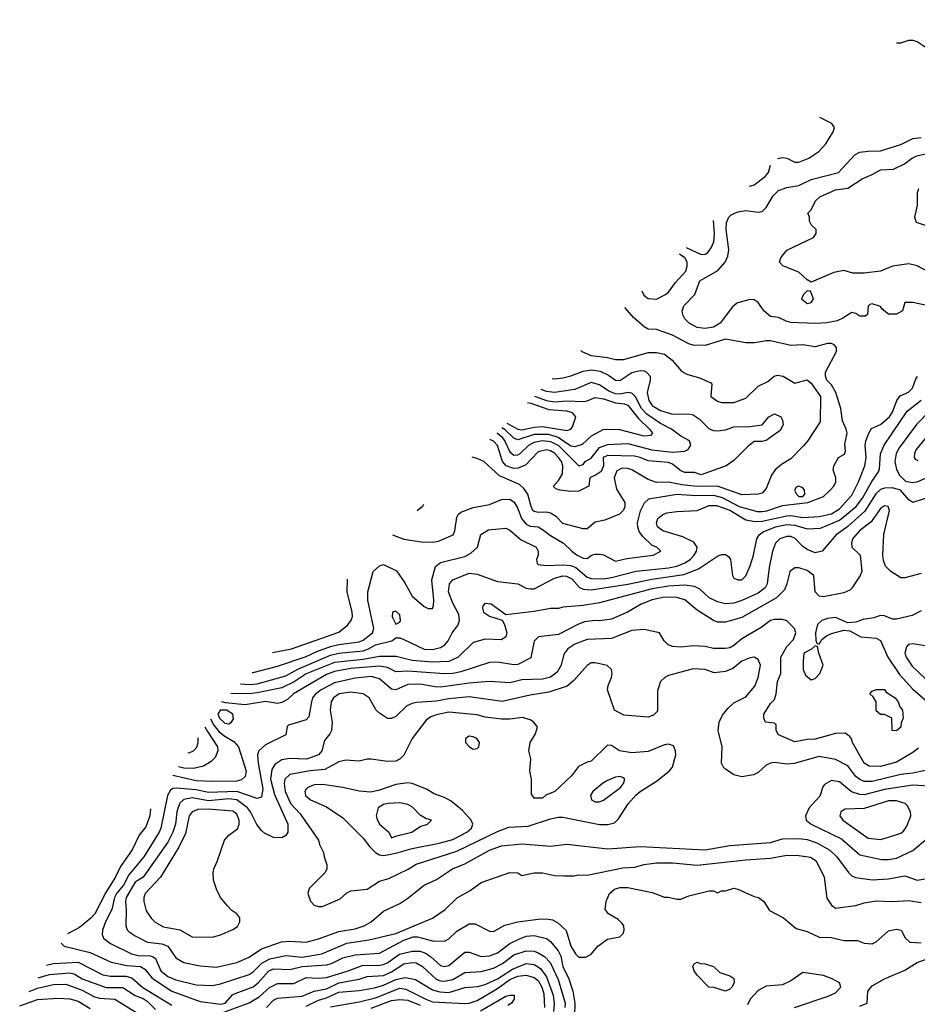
# Model space of a CAD drawing. Header units: inches. Extents: x 1793389 to 1900389, y 320802 to 470796.
# Tile 254 of 256: x 1814303 to 1818711, y 405165 to 410000. Entities that reach past the tile are written whole.
import ezdxf

# ---------------------------------------------------------------- set-up
doc = ezdxf.new("R2010")
doc.units = ezdxf.units.IN
doc.header["$MEASUREMENT"] = 0
doc.layers.add('B8410', color=7, linetype='Continuous')

msp = doc.modelspace()

# ---------------------------------------------------------------- linework, layer by layer
at = {"layer": 'B8410', "color": 2}
for points, elevation in [([(1818609.8, 409886.1), (1818610, 409886), (1818630, 409886), (1818670, 409899.3), (1818690, 409899.3), (1818710, 409892.3), (1818790, 409840.9), (1818830, 409832.3), (1818866.8, 409833.2), (1818879.8, 409840.2), (1818890.6, 409870), (1818880.7, 409910), (1818866.8, 409930), (1818777.6, 410000)], 330), ([(1818024.4, 409318.4), (1818050, 409322.7), (1818070, 409319.3), (1818110, 409300.7), (1818130, 409299.6), (1818179.2, 409320.8), (1818227.9, 409352.1), (1818262.8, 409390), (1818298, 409450), (1818304.7, 409470), (1818292, 409490), (1818232.1, 409519.8)], 330), ([(1818790, 408590.8), (1818688.7, 408611.3), (1818650, 408612), (1818639, 408570), (1818610, 408553.4), (1818570, 408554.8), (1818538.8, 408578.8), (1818530, 408591), (1818490, 408604.7), (1818478, 408602), (1818470, 408594), (1818467.3, 408552.7), (1818456.4, 408543.6), (1818430, 408544.7), (1818410, 408558), (1818390, 408562), (1818346.3, 408533.7), (1818318.4, 408521.6), (1818267.9, 408512.1), (1818210, 408508.4), (1818090, 408513), (1818070, 408517.3), (1818030, 408537.3), (1817990, 408542.8), (1817958, 408570), (1817930, 408611.3), (1817910, 408624.7), (1817890, 408626), (1817828.7, 408610), (1817804, 408590), (1817743.7, 408510), (1817710, 408490.4), (1817670, 408483.8), (1817630, 408488.2), (1817590.8, 408510), (1817570.5, 408530.5), (1817560.7, 408550), (1817557.3, 408570), (1817565.5, 408594.5), (1817618.8, 408650), (1817643, 408717), (1817731.8, 408768.2), (1817767.7, 408810), (1817780.5, 408839.5), (1817786, 408870), (1817773.4, 408970), (1817775.1, 409004.9), (1817786, 409030), (1817798, 409042), (1817830, 409057), (1817870, 409062.7), (1817930, 409055.1), (1817950, 409058), (1817970, 409077.2), (1818004.2, 409135.8), (1818030, 409161.2), (1818070, 409176), (1818130, 409185.1), (1818190, 409215.1), (1818324.7, 409250), (1818404, 409336), (1818430, 409349), (1818470, 409355.1), (1818530, 409356), (1818630, 409387), (1818690, 409416), (1818730, 409421.2)], 334), ([(1818770, 408761), (1818710, 408790.8), (1818670, 408800.7), (1818590, 408790.4), (1818530, 408765.5), (1818450, 408754.9), (1818394.6, 408754.6), (1818350, 408767.7), (1818302, 408758), (1818190, 408711.3), (1818170, 408722), (1818130, 408761), (1818051.3, 408791.3), (1818034, 408810), (1818042, 408830), (1818070, 408868.7), (1818202, 408930), (1818214, 408950), (1818214, 408970), (1818191.1, 408991.1), (1818182, 409010), (1818182, 409030), (1818174, 409050), (1818190, 409066), (1818212, 409110), (1818232, 409130), (1818310, 409164.5), (1818370, 409172), (1818441.4, 409218.6), (1818490, 409239.5), (1818530, 409262.9), (1818594.2, 409265.8), (1818648.3, 409291.7), (1818682.3, 409317.7), (1818708.7, 409331.3), (1818774.4, 409345.6)], 338), ([(1817886.1, 409184.3), (1817890, 409182.7), (1817910, 409189.3), (1817964, 409230), (1817980.7, 409250), (1817990, 409285)], 330), ([(1818718, 409170), (1818711.3, 409150), (1818710.9, 409089.1), (1818698, 409030), (1818706.4, 409006.4), (1818770, 408984.7)], 342), ([(1817576, 408881.1), (1817650, 408847.3), (1817670, 408849.4), (1817682.4, 408857.6), (1817699.9, 408880.1), (1817712.2, 408910), (1817714.9, 408950), (1817711.3, 409013.5)], 330), ([(1817358.7, 408668.4), (1817368.1, 408648.1), (1817390, 408630.8), (1817430, 408627.3), (1817471.8, 408648.2), (1817490, 408662.8), (1817523.7, 408710), (1817574.2, 408765.8), (1817582, 408790), (1817580.7, 408810), (1817569.5, 408830), (1817542.8, 408848.6)], 334), ([(1816134.4, 407470.1), (1816190, 407449), (1816276.5, 407436.5), (1816330, 407435.1), (1816360.7, 407439.3), (1816431.3, 407470), (1816441, 407490), (1816450, 407558), (1816456, 407570), (1816470, 407581.2), (1816530, 407604.5), (1816610, 407619), (1816670, 407644), (1816710, 407645.2), (1816731.4, 407631.4), (1816750, 407599), (1816767.6, 407550), (1816790, 407522.7), (1816810, 407513.2), (1816850, 407509), (1816870, 407497.2), (1816910, 407467.3), (1816974, 407430), (1817014, 407390), (1817041.2, 407370), (1817070, 407356), (1817090, 407354), (1817112, 407370), (1817130, 407376), (1817150, 407376), (1817170, 407372.7), (1817230, 407341.2), (1817285.1, 407354.9), (1817414, 407370), (1817452, 407390), (1817432, 407410), (1817410, 407418.8), (1817362.7, 407462.7), (1817346.3, 407486.3), (1817338.4, 407510), (1817337.6, 407530), (1817352.1, 407587.9), (1817372.3, 407627.7), (1817392.7, 407647.3), (1817530.4, 407669.6), (1817623.5, 407663.5), (1817710, 407665.6), (1817753.6, 407653.6), (1817836, 407610), (1817925.7, 407585.7), (1817950, 407584.8), (1817972, 407588), (1818050, 407614.7), (1818174, 407630), (1818250, 407659), (1818282.8, 407690), (1818301, 407710), (1818311, 407730), (1818310.9, 407750.9), (1818298, 407790), (1818301, 407810), (1818324.7, 407850), (1818354, 407866), (1818358, 407882), (1818355.3, 407915.3), (1818366.8, 407970), (1818362.8, 407990), (1818344, 408030), (1818336.3, 408090), (1818310.7, 408170), (1818290, 408206.8), (1818267.7, 408230), (1818260.5, 408250), (1818260.5, 408270), (1818314, 408370), (1818314.8, 408390), (1818303, 408403), (1818290, 408410.5), (1818270, 408410.5), (1818210, 408393.4), (1818150, 408404), (1818090, 408400.7), (1817990, 408423), (1817970, 408423.8), (1817913.7, 408413.7), (1817870, 408413.4), (1817770, 408430.5), (1817670, 408400.7), (1817610, 408402), (1817590, 408407.7), (1817510, 408450.6), (1817430, 408478.8), (1817390, 408481), (1817370, 408491), (1817317.5, 408537.5), (1817274.6, 408586.1)], 330), ([(1817059, 408375), (1817064.7, 408370), (1817110, 408350.6), (1817190, 408342), (1817230, 408330.7), (1817270, 408330.6), (1817390, 408366), (1817430, 408365.5), (1817470, 408357.3), (1817508.1, 408328.1), (1817553.7, 408273.7), (1817578.8, 408258.8), (1817642, 408242), (1817696.9, 408216.9), (1817702, 408210), (1817698, 408150), (1817730, 408126), (1817750, 408121), (1817810, 408121), (1817870, 408141), (1817930, 408201), (1817977.2, 408222.8), (1818008, 408250), (1818024.7, 408255.3), (1818052, 408250), (1818110, 408214.8), (1818170, 408231.3), (1818190, 408214.8), (1818235.5, 408150), (1818235.2, 408024.8), (1818173, 407930), (1818152.8, 407907.2), (1818090, 407843.7), (1818044.4, 407815.6), (1818014, 407790), (1817995.9, 407764.1), (1817970, 407698), (1817950, 407675.3), (1817930.6, 407669.4), (1817850, 407667.3), (1817729.8, 407709.8), (1817630, 407707.7), (1817555.5, 407715.5), (1817490.3, 407729.7), (1817430, 407728.2), (1817390, 407742.4), (1817310, 407789.7), (1817290, 407796.3), (1817261.7, 407798.3), (1817235.1, 407784.9), (1817222.6, 407750), (1817234.3, 407694.3), (1817274.9, 407630), (1817274.9, 407610), (1817268.4, 407591.6), (1817248.3, 407571.7), (1817176.8, 407543.2), (1817130, 407532.3), (1817090, 407499.3), (1817070, 407499.3), (1816970, 407526.6), (1816938.8, 407558.8), (1816910, 407577), (1816890, 407582.4), (1816850, 407580.5), (1816830, 407585.6), (1816823.7, 407590), (1816815.1, 407610), (1816798.4, 407670), (1816778.5, 407698.5), (1816757.7, 407717.7), (1816660.1, 407760.1), (1816582, 407830), (1816550, 407846), (1816524.9, 407852.3)], 326), ([(1816918.9, 408237.9), (1816930, 408236.3), (1816970, 408241.6), (1817010, 408250.5), (1817070, 408274.9), (1817110, 408281.1), (1817153.8, 408273.8), (1817194.3, 408254.3), (1817230, 408230.6), (1817250, 408228.2), (1817310, 408268.2), (1817350, 408277.1), (1817370, 408275.5), (1817381, 408270), (1817398.8, 408250), (1817398.8, 408230), (1817384.9, 408170), (1817393, 408130), (1817410, 408106), (1817450, 408080.4), (1817510, 408063.1), (1817590, 408063.8), (1817610, 408059.1), (1817639.9, 408039.9), (1817690, 407991), (1817710, 407982.8), (1817730, 407981), (1817770, 407986), (1817810, 408000.7), (1817890, 408002.8), (1817949.1, 408010.9), (1817982, 408050), (1818010, 408064.7), (1818042, 408050), (1818050, 408034), (1818052, 408010), (1818038, 407982), (1817970, 407934), (1817949.1, 407929.1), (1817910, 407928.7), (1817876.8, 407903.2), (1817810, 407835.3), (1817772, 407810), (1817650, 407764.5), (1817617, 407777), (1817570, 407777), (1817550, 407785.1), (1817510, 407818), (1817490, 407826), (1817390, 407834.3), (1817350, 407851), (1817323.1, 407856.9), (1817190, 407860.5), (1817168.9, 407850), (1817170.3, 407810), (1817158.2, 407781.8), (1817135.1, 407764.9), (1817102.8, 407750), (1817098.8, 407710), (1817050, 407684.5), (1817010, 407683.1), (1816958, 407690), (1816936.5, 407696.5), (1816925.6, 407705.6), (1816924, 407710), (1816950, 407737.3), (1816969.6, 407770), (1816971.2, 407810), (1816964.2, 407830), (1816950, 407849.5), (1816930, 407871.2), (1816910, 407882.4), (1816890, 407887.6), (1816850, 407877.6), (1816786.7, 407813.3), (1816750, 407797.4), (1816730, 407796.9), (1816692.3, 407810), (1816674.7, 407830), (1816650, 407909.2), (1816630, 407931.1), (1816612.9, 407938.5)], 322), ([(1815444.5, 406794.7), (1815450, 406795.1), (1815570, 406826), (1815710, 406873.5), (1815762.2, 406897.8), (1815830, 406921.8), (1815870, 406931.8), (1815970, 406945.4), (1815990, 406953), (1816035.5, 406990), (1816043, 407010), (1816012.7, 407150), (1816013, 407190), (1816038.8, 407290), (1816070, 407319), (1816090, 407324), (1816153.4, 407293.4), (1816195.1, 407235.1), (1816230, 407169.2), (1816290, 407119), (1816310, 407108), (1816330, 407108), (1816336, 407124), (1816337.3, 407150), (1816327.3, 407250), (1816344.9, 407315.1), (1816370, 407334.5), (1816490, 407363.6), (1816519.5, 407380.5), (1816550.8, 407410), (1816568, 407472), (1816605.2, 407494.8), (1816690, 407502.7), (1816710, 407492.7), (1816766.2, 407446.2), (1816839, 407410), (1816849.2, 407390), (1816849.2, 407370), (1816841.2, 407350), (1816844, 407330), (1816850, 407325.2), (1816890, 407319.5), (1816970, 407323.1), (1817010, 407319.8), (1817034, 407310), (1817090, 407262.4), (1817110, 407256.3), (1817170, 407255.1), (1817210, 407260.9), (1817330, 407292.8), (1817490, 407308.6), (1817530, 407316.9), (1817570, 407333.3), (1817595.5, 407350), (1817615.5, 407370), (1817627.7, 407390), (1817630.7, 407410), (1817614.2, 407434.2), (1817560.7, 407460.7), (1817461, 407490), (1817434.8, 407510), (1817430.7, 407530), (1817437.3, 407550), (1817461, 407570), (1817481.7, 407578.3), (1817530, 407585.1), (1817630, 407589.4), (1817690, 407615.1), (1817725.7, 407614.3), (1817790, 407590.8), (1817870, 407543.6), (1817915.4, 407535.4), (1817950, 407538), (1818070, 407564.5), (1818090, 407565.6), (1818150, 407556), (1818230, 407559.7), (1818290, 407574), (1818330, 407597.6), (1818390, 407664.5), (1818423.1, 407730), (1818454, 407810), (1818459.5, 407850), (1818454.9, 407910), (1818459.3, 407930), (1818473, 407970), (1818486.6, 407993.4), (1818530, 408012.3), (1818574.4, 408050), (1818590, 408073.2), (1818610.4, 408130), (1818627.7, 408152.3), (1818668.5, 408171.5), (1818687.3, 408190), (1818703.4, 408236.6), (1818712.8, 408247.2)], 334), ([(1816646.5, 407971.3), (1816649.6, 407970), (1816671.1, 407951.1), (1816686.4, 407930), (1816710, 407878), (1816730, 407862), (1816750, 407863.6), (1816760.7, 407870), (1816803.1, 407910), (1816830, 407926.2), (1816870, 407933.2), (1816910, 407928.9), (1816950, 407908.5), (1817050, 407808.7), (1817070, 407815.3), (1817081, 407830), (1817110, 407847), (1817150, 407899.7), (1817190, 407914.7), (1817290, 407918.9), (1817407.5, 407887.5), (1817510, 407875.6), (1817570, 407880.9), (1817586, 407890), (1817598.8, 407910), (1817592.7, 407932.7), (1817550, 407954.8), (1817504, 407990), (1817450, 408017.4), (1817382.6, 408062.6), (1817357.7, 408090), (1817328.1, 408148.1), (1817310, 408166.4), (1817290, 408168.8), (1817250, 408161.5), (1817230, 408162.4), (1817196.4, 408176.4), (1817150, 408206.7), (1817110, 408218.7), (1817030, 408184.2), (1816930, 408169), (1816890, 408174.9), (1816863.9, 408184.1)], 318), ([(1815387.6, 406739.1), (1815390, 406739.2), (1815430, 406735.1), (1815470, 406739.1), (1815610, 406777.7), (1815668.6, 406811.4), (1815830, 406879.3), (1815870, 406889.8), (1815990, 406900.9), (1816016.3, 406910), (1816050, 406929.6), (1816130.4, 406949.6), (1816150, 406964), (1816170, 406964), (1816190, 406957.2), (1816290, 406909.6), (1816330, 406907.3), (1816370, 406918), (1816390.8, 406930), (1816407.3, 406950), (1816427.7, 406990), (1816455.1, 407024.9), (1816463.8, 407050), (1816459.9, 407079.9), (1816430, 407134.8), (1816408.5, 407190), (1816413.4, 407230), (1816431, 407250), (1816510, 407282), (1816550, 407278), (1816650, 407240.7), (1816749.5, 407229.5), (1816790, 407209.3), (1816810, 407206), (1816830, 407206), (1816930, 407258), (1816970, 407269.6), (1816987.9, 407267.9), (1817014.1, 407254.1), (1817052.4, 407212.4), (1817070, 407204.2), (1817110, 407199.7), (1817290, 407228.4), (1817407.3, 407252.7), (1817564.1, 407275.9), (1817636.9, 407303.1), (1817730, 407366), (1817750, 407373.2), (1817770, 407374), (1817784.7, 407364.7), (1817794, 407350), (1817804, 407270), (1817810, 407258), (1817830, 407249), (1817850, 407249.2), (1817870, 407268.7), (1817890, 407318), (1817907.3, 407370), (1817923, 407450), (1817935.5, 407470), (1817955.1, 407484.9), (1818014.8, 407510), (1818070, 407520.9), (1818110, 407518), (1818170, 407500.5), (1818236.3, 407503.7), (1818330, 407541.7), (1818411.8, 407610), (1818443.1, 407650), (1818488, 407732), (1818520.3, 407779.7), (1818525.1, 407794.9), (1818530, 407868), (1818548, 407910), (1818661.8, 408078.2), (1818730, 408131.6)], 338), ([(1816831, 408151.8), (1816890.8, 408130), (1816930, 408123.9), (1816990, 408129.1), (1817070, 408124.9), (1817090, 408128.2), (1817130, 408144.4), (1817170, 408138.3), (1817230, 408118.5), (1817273.5, 408113.5), (1817290, 408106.4), (1817341.5, 408041.5), (1817396.3, 407990), (1817410.9, 407969.1), (1817401, 407959), (1817370, 407955.6), (1817250, 407986.3), (1817170, 407987.3), (1817110, 407955.6), (1817065.7, 407914.3), (1817030, 407902.4), (1817010, 407906.6), (1816948, 407948), (1816902.4, 407962.4), (1816830, 407963.4), (1816750, 407936.9), (1816730, 407944.7), (1816686.6, 407986.6), (1816671.1, 407995.3)], 314), ([(1816695.7, 408019.4), (1816750, 407988.6), (1816770, 407986.6), (1816830, 407999.8), (1816870, 408002.7), (1816990, 407982), (1817010.5, 407989.5), (1817018.8, 408001.2), (1817034, 408050), (1817018.8, 408070), (1816990, 408078), (1816904.3, 408084.3), (1816815.1, 408115.1), (1816797.8, 408119.4)], 310), ([(1818830, 408138), (1818707.5, 408012.5), (1818621.8, 407898.2), (1818607, 407870), (1818601.1, 407830), (1818610, 407791), (1818623.9, 407763.9), (1818653.4, 407733.4), (1818687.3, 407727.3), (1818710, 407730.6), (1818850, 407790.5)], 342), ([(1818750, 407942.7), (1818705.5, 407890), (1818697.3, 407870), (1818696, 407850), (1818701.4, 407841.4), (1818714.8, 407834.8)], 346), ([(1818750.6, 407649.4), (1818690, 407629), (1818670, 407642), (1818629.5, 407689.5), (1818590, 407700.7), (1818550, 407699.7), (1818530, 407693), (1818507.8, 407672.2), (1818453.8, 407586.2), (1818370, 407511.2), (1818313.4, 407470), (1818244.7, 407390), (1818210, 407382), (1818170, 407398), (1818150, 407412.7), (1818112.3, 407452.3), (1818090, 407462.9), (1818070, 407462), (1818036, 407450), (1818014.8, 407430), (1818000.7, 407390), (1817984.4, 407310), (1817974.9, 407230), (1817964.9, 407210), (1817930, 407183.6), (1817850, 407147.3), (1817810, 407134.5), (1817770, 407132), (1817730, 407140.9), (1817690, 407160.9), (1817642.9, 407202.9), (1817616.9, 407216.9), (1817570, 407223.5), (1817490, 407218), (1817410, 407206), (1817150, 407137), (1817070, 407122.9), (1816970, 407115.3), (1816950, 407108.7), (1816910, 407109), (1816830, 407094.5), (1816690, 407078), (1816618, 407130), (1816590, 407134), (1816586.8, 407133.2), (1816578, 407122), (1816576, 407110), (1816581, 407090), (1816610, 407071), (1816672, 407052), (1816684.7, 407030), (1816696, 406990), (1816690.7, 406969.3), (1816670, 406955.3), (1816590, 406958), (1816530, 406941.2), (1816457.3, 406870), (1816411.5, 406848.5), (1816330, 406844.4), (1816230, 406854), (1816152.8, 406872.8), (1816070, 406873.7), (1815990, 406858.2), (1815850, 406843.8), (1815710, 406787.3), (1815651.7, 406748.3), (1815590, 406719.7), (1815470, 406694), (1815429.8, 406689.8), (1815339.4, 406691.9)], 342), ([(1818730, 407281.2), (1818650, 407259), (1818630, 407259), (1818582, 407290), (1818556, 407316), (1818544.8, 407344.8), (1818542, 407370), (1818547.2, 407472.8), (1818574.5, 407590), (1818569.1, 407609.1), (1818550, 407612.7), (1818530, 407599.3), (1818485.1, 407534.9), (1818428, 407490), (1818393.4, 407450), (1818388, 407430), (1818390.7, 407410.7), (1818430.8, 407370), (1818438.8, 407290), (1818430.8, 407270), (1818390, 407208.7), (1818380.7, 407199.3), (1818350, 407185.2), (1818250, 407166), (1818229.5, 407169.5), (1818209.2, 407190), (1818204, 407270), (1818170, 407296), (1818130, 407309.2), (1818110, 407309.2), (1818086, 407290), (1818070.8, 407230), (1818058.8, 407201.2), (1818019.2, 407160.8), (1817850, 407064.5), (1817770, 407040.9), (1817730, 407040.9), (1817710, 407049.3), (1817630, 407100.9), (1817570, 407151.6), (1817530, 407163), (1817470, 407165.1), (1817409, 407151), (1817356, 407130), (1817288.7, 407091.3), (1817210, 407057), (1817152.3, 407047.7), (1817129.6, 407049.6), (1817076.7, 407043.3), (1817047.5, 407032.5), (1816950, 406980.7), (1816850.7, 406969.3), (1816830, 406948), (1816813, 406867), (1816750, 406834.5), (1816730, 406832), (1816650, 406844.5), (1816610, 406843.7), (1816470, 406798), (1816430, 406789.7), (1816390, 406788.3), (1816210, 406800.5), (1816150, 406798.4), (1816110, 406818.9), (1816070, 406824.8), (1815930, 406814.2), (1815850, 406799.1), (1815810, 406784), (1815647.7, 406690), (1815618, 406662), (1815590, 406647), (1815570, 406642.9), (1815510, 406652.6), (1815410, 406636.3), (1815313.8, 406646.2), (1815296.5, 406649.9)], 346), ([(1816286.4, 407618.8), (1816282, 407610), (1816254.8, 407587.9)], 326), ([(1815544.2, 406892.3), (1815638, 406910), (1815870, 406993.2), (1815913.2, 407026.8), (1815930.5, 407049.5), (1815937.3, 407070), (1815936.3, 407090), (1815910.7, 407190), (1815912.8, 407253.1)], 330), ([(1818730, 407098), (1818686.2, 407073.8), (1818610, 407056), (1818590, 407056), (1818550, 407073.2), (1818530, 407074), (1818497.3, 407062.7), (1818445.2, 407054.8), (1818410, 407042), (1818370, 407038), (1818310, 407065.2), (1818270, 407059.3), (1818242, 407050), (1818221, 407030), (1818211.3, 406990), (1818212.7, 406952.7), (1818218, 406938), (1818230, 406934), (1818243.1, 406956.9), (1818265.6, 406974.4), (1818290, 406986), (1818350, 407002), (1818379.6, 406999.6), (1818434, 406970), (1818510, 406962.8), (1818530, 406951.3), (1818566, 406870), (1818624.5, 406784.5), (1818690, 406713), (1818760.7, 406650)], 350), ([(1818717.3, 406422.7), (1818690, 406400.9), (1818610, 406354.5), (1818530, 406333.6), (1818474.8, 406334.8), (1818450, 406349.2), (1818394, 406450), (1818388.9, 406468.9), (1818380.4, 406480.4), (1818356.4, 406496.4), (1818310, 406495.3), (1818210, 406467), (1818170, 406466), (1818110, 406453.2), (1818030, 406488), (1818018, 406510), (1818018, 406538), (1818010, 406546), (1817966, 406550), (1817958, 406570), (1817958, 406590), (1817990, 406642), (1818010, 406662), (1818019, 406690), (1818025.2, 406750), (1818041.2, 406790), (1818041.2, 406870), (1818070, 406922), (1818103.1, 406956.9), (1818115.3, 406990), (1818108, 407010), (1818070, 407048.7), (1818050, 407054), (1818010, 407055.1), (1817990, 407049.3), (1817945.1, 407014.9), (1817850, 406959.5), (1817810, 406927.3), (1817790, 406916.2), (1817770, 406912), (1817710, 406912.3), (1817670, 406922), (1817610, 406926), (1817550, 406919), (1817510, 406922), (1817488, 406930), (1817468, 406950), (1817446, 406990), (1817370, 407005.2), (1817310, 407000.9), (1817210, 406960.9), (1817090, 406957), (1817030, 406934), (1816994.8, 406910), (1816975.9, 406884.1), (1816962, 406830), (1816943.4, 406796.6), (1816910, 406772), (1816870, 406761.6), (1816770, 406758.4), (1816710, 406743.6), (1816610, 406749.6), (1816510, 406742), (1816370, 406722.4), (1816343.3, 406723.3), (1816270, 406737.4), (1816210, 406735.1), (1816150, 406709.6), (1816130, 406712.3), (1816070, 406762.9), (1816030, 406774.3), (1815950, 406766.9), (1815850, 406743.1), (1815784, 406710), (1815753.5, 406686.5), (1815742, 406670), (1815735.5, 406650), (1815722.8, 406577.2), (1815710, 406562), (1815623.4, 406536.6), (1815616, 406530), (1815610, 406488), (1815510, 406439.3), (1815477.3, 406410), (1815470.5, 406389.5), (1815473.7, 406350), (1815496.5, 406223.5), (1815490, 406182), (1815470, 406176), (1815370, 406210.8), (1815230, 406205.1), (1815170, 406217.8), (1815073.7, 406226.3), (1815055.8, 406224.2), (1815043.6, 406216.4), (1815028.5, 406190), (1814996.5, 406030), (1814988.7, 406010), (1814912.2, 405890), (1814838.7, 405801.3), (1814812.6, 405750), (1814778.3, 405710), (1814768.9, 405690), (1814755.3, 405630), (1814724.4, 405570), (1814710.6, 405530), (1814707.9, 405507.9), (1814714.8, 405490), (1814722.8, 405482.8), (1814750, 405463), (1814852.8, 405412.8), (1814885.4, 405405.4), (1814943.4, 405403.4), (1814958.9, 405398.9), (1814970.4, 405390), (1814996.4, 405330), (1815030, 405302.3), (1815070, 405284.9), (1815170, 405260.4), (1815250, 405257.1), (1815290, 405266), (1815430, 405312.2), (1815450, 405324.4), (1815492.8, 405367.2), (1815531, 405389), (1815610, 405404.2), (1815690, 405396.9), (1815787, 405413), (1815910, 405465.3), (1816017.5, 405482.5), (1816150, 405512.2), (1816331.3, 405588.7), (1816392.7, 405630), (1816451.7, 405688.3), (1816515.9, 405724.1), (1816570, 405762.8), (1816710, 405812), (1816750, 405811.3), (1816770, 405798), (1816830, 405811.3), (1816870, 405811.3), (1816930, 405798), (1816975.3, 405795.3), (1817024.7, 405795.3), (1817050, 405801), (1817090, 405798.8), (1817265.1, 405834.9), (1817322, 405838), (1817370, 405852.4), (1817430, 405860.5), (1817510, 405860.4), (1817630, 405848.2), (1817870, 405874.9), (1817990, 405882), (1818070, 405897.1), (1818130, 405895.5), (1818187.1, 405887.1), (1818214.8, 405870), (1818254, 405790), (1818267.1, 405687.1), (1818290, 405652), (1818310, 405638), (1818410, 405650.8), (1818450, 405664), (1818510, 405673), (1818590, 405670.7), (1818670, 405675.5), (1818730, 405664.9)], 350), ([(1818750, 406314), (1818690, 406299.7), (1818630, 406294.3), (1818490, 406258.9), (1818450, 406259.7), (1818428.4, 406268.4), (1818410, 406283.7), (1818370, 406335.6), (1818310, 406366.6), (1818230, 406382.7), (1818106.8, 406346.8), (1818070, 406344.5), (1818010, 406352.7), (1817990.6, 406349.4), (1817970, 406339), (1817930, 406304), (1817907.5, 406292.5), (1817850, 406282.7), (1817810, 406292.7), (1817770, 406319), (1817759, 406330), (1817749.2, 406350), (1817753.2, 406430), (1817734, 406510), (1817739, 406550), (1817755.5, 406584.5), (1817781.5, 406618.5), (1817810, 406646), (1817870, 406674.8), (1817913, 406727), (1817929.5, 406770), (1817940.9, 406830), (1817930, 406859), (1817910, 406869.2), (1817890, 406866), (1817850, 406849.3), (1817805.8, 406814.2), (1817770, 406799.3), (1817713.6, 406793.6), (1817670, 406809), (1817610, 406812.3), (1817490, 406779.3), (1817471.3, 406770), (1817451, 406750), (1817434.8, 406705.2), (1817434.8, 406605.2), (1817415.3, 406584.7), (1817390, 406575.3), (1817270, 406585.2), (1817224, 406610), (1817189.2, 406710), (1817192.7, 406730), (1817209.2, 406770), (1817213.2, 406790), (1817209.1, 406809.1), (1817189.1, 406829.1), (1817130, 406841.2), (1817110, 406841.2), (1817090, 406829.2), (1817024.9, 406755.1), (1816992, 406728), (1816902.6, 406697.4), (1816810, 406683), (1816671.9, 406651.9), (1816510, 406675.6), (1816410, 406665.4), (1816350, 406653), (1816252.5, 406647.5), (1816230, 406642.7), (1816204.7, 406630), (1816150, 406579), (1816130, 406569.2), (1816109.3, 406569.3), (1816070, 406594), (1816054, 406610), (1816019, 406670), (1815989.5, 406689.5), (1815930, 406698.4), (1815872, 406690), (1815844.9, 406670), (1815833.4, 406650), (1815828.2, 406610), (1815838, 406550), (1815834.4, 406510), (1815826.6, 406493.4), (1815799.8, 406460.2), (1815786.8, 406410), (1815770.8, 406390), (1815711.8, 406368.2), (1815630, 406371.6), (1815590, 406365.1), (1815556.7, 406343.3), (1815541.4, 406318.6), (1815534.9, 406270), (1815555.2, 406195.2), (1815619.3, 406050), (1815620.7, 406010), (1815610, 405994), (1815590, 405982.7), (1815550, 405983.7), (1815506.2, 406006.2), (1815490, 406018), (1815467.4, 406047.4), (1815436.9, 406110), (1815422, 406130), (1815370, 406168.4), (1815330, 406173.6), (1815230, 406163.7), (1815150, 406179.2), (1815110, 406171.2), (1815090, 406152.3), (1815083, 406137), (1815074.9, 406110), (1815068.8, 406050), (1815055.3, 406010), (1815030, 405960.9), (1814910.4, 405790), (1814870, 405764.5), (1814826.7, 405690), (1814823.1, 405670), (1814826.4, 405630), (1814824, 405550), (1814830.6, 405530.6), (1814841.1, 405521.1), (1814870, 405500.7), (1814930.5, 405470.5), (1815001.7, 405461.7), (1815030, 405450.6), (1815070, 405394), (1815110, 405370.6), (1815190, 405353.4), (1815270, 405348.2), (1815370, 405370.6), (1815430, 405397.1), (1815490, 405438), (1815588.4, 405471.6), (1815630, 405475.3), (1815710, 405470.5), (1815770, 405486), (1815870, 405522.4), (1815950, 405535.5), (1815995.3, 405550), (1816029.5, 405570.5), (1816090, 405622.8), (1816170, 405660.7), (1816210, 405686.8), (1816289.6, 405750.4), (1816350, 405777.3), (1816429, 405830), (1816490, 405854.9), (1816610, 405921.6), (1816670, 405943.8), (1816770, 405952.7), (1816910, 405942), (1816990, 405950.8), (1817191.9, 405928.1), (1817350, 405940.4), (1817670, 405923.1), (1817790, 405944.4), (1817990, 405959.5), (1818050, 405977.6), (1818130, 405979.5), (1818170, 405973.7), (1818217.5, 405957.5), (1818281.7, 405921.7), (1818316.3, 405890), (1818372.8, 405812.8), (1818390, 405796), (1818407.9, 405787.9), (1818490, 405776.3), (1818570, 405781.6), (1818650, 405795.5), (1818710, 405775.5), (1818750, 405780.5)], 354), ([(1815239.6, 406567.5), (1815256, 406536), (1815283.2, 406503.2), (1815310, 406481.1), (1815355.4, 406455.4), (1815378, 406430), (1815414.9, 406310), (1815410, 406284), (1815392.2, 406267.8), (1815370, 406261.6), (1815250, 406259.7), (1815170, 406262.6), (1815054.8, 406289.2)], 346), ([(1815213.1, 406527.6), (1815225.2, 406505.2), (1815274.4, 406430), (1815277.1, 406410), (1815263.1, 406376.9), (1815243.1, 406356.9), (1815205.7, 406334.3), (1815157.5, 406322.5), (1815110, 406324.4), (1815082.4, 406330.7)], 342), ([(1815128.5, 406400.1), (1815138.4, 406401.6), (1815156, 406410), (1815172.4, 406427.6), (1815179.1, 406450), (1815179.3, 406470), (1815177.8, 406474.4)], 338), ([(1818770, 406236.2), (1818690, 406241.3), (1818550, 406219.7), (1818450, 406193.3), (1818430, 406195.1), (1818388.5, 406208.5), (1818330, 406258), (1818290, 406264), (1818255.3, 406244.7), (1818246.8, 406233.2), (1818232.5, 406187.5), (1818180.7, 406130), (1818162.8, 406090), (1818166, 406070), (1818191, 406050), (1818338.6, 405978.5), (1818430, 405899.1), (1818536.3, 405876.3), (1818570, 405875.5), (1818610, 405883), (1818690, 405920.7), (1818760.2, 405979.8)], 358), ([(1814946, 406125.4), (1814942.4, 406090), (1814922.6, 406037.4), (1814890, 405995.1), (1814855.6, 405924.4), (1814798.3, 405841.7), (1814772.4, 405787.6), (1814725.5, 405714.5), (1814672.2, 405610), (1814652.4, 405587.6), (1814597.4, 405542.6), (1814538, 405511.1)], 346), ([(1814507.2, 405464.8), (1814522, 405450), (1814650, 405419.3), (1814751.7, 405371.7), (1814830, 405356), (1814896, 405350), (1814917.5, 405337.5), (1814953.9, 405293.9), (1815050.7, 405230), (1815190, 405178.4), (1815290, 405165.2), (1815311.6, 405170), (1815348.5, 405211.5), (1815361, 405219), (1815450, 405250.4), (1815475.1, 405270), (1815526, 405330), (1815550, 405339.6), (1815630, 405336.3), (1815689.8, 405350.2), (1815810, 405359.6), (1815833.9, 405366.1), (1815890, 405393.7), (1815951.2, 405408.8), (1816070, 405415.8), (1816190, 405479.6), (1816236, 405496), (1816257.2, 405497.2), (1816330, 405477.1), (1816390, 405474.8), (1816410, 405486), (1816450, 405524), (1816510, 405560.7), (1816539.8, 405559.8), (1816610, 405524.7), (1816630, 405522), (1816685.6, 405554.4), (1816750, 405570.8), (1816850, 405583), (1816890, 405584.9), (1816919.3, 405579.3), (1816946, 405566), (1816987.7, 405527.7), (1817010.6, 405450), (1817032.8, 405412.8), (1817050, 405396), (1817084, 405396), (1817110, 405411.3), (1817142, 405450), (1817190, 405484.7), (1817250, 405496.3), (1817267.5, 405512.5), (1817272, 405530), (1817269.6, 405550), (1817262, 405562), (1817242, 405582), (1817195.3, 405610), (1817179, 405630), (1817184, 405670), (1817199.3, 405710), (1817224, 405730), (1817250, 405738.7), (1817290, 405739.5), (1817410, 405713.4), (1817470, 405691), (1817490, 405691.3), (1817530, 405681), (1817550, 405682), (1817590, 405698), (1817690, 405722), (1817710, 405722), (1817730, 405712), (1817750, 405722), (1817770, 405722), (1817810, 405736), (1817830.7, 405730.7), (1817910, 405694.8), (1817932, 405690), (1817958, 405670), (1817985.4, 405625.4), (1818054, 405590), (1818116.9, 405536.9), (1818170, 405522.8), (1818230, 405494.8), (1818290, 405494), (1818350, 405479.1), (1818418, 405478), (1818450, 405466), (1818490, 405462.8), (1818510, 405471.3), (1818570, 405526), (1818610, 405534), (1818632, 405530), (1818651.1, 405491.1), (1818674, 405470), (1818730, 405467.7)], 346), ([(1815270, 405113.7), (1815430, 405172), (1815478.6, 405201.4), (1815530, 405248.5), (1815570, 405267), (1815650, 405267.6), (1815710, 405297), (1815770, 405293.7), (1815810, 405297.6), (1815911.7, 405328.3), (1815990, 405357.7), (1816064.2, 405355.8), (1816090, 405360.3), (1816112, 405370), (1816168.8, 405411.2), (1816230, 405425.7), (1816270, 405425.3), (1816296.5, 405416.5), (1816320.5, 405400.5), (1816370, 405355.5), (1816390, 405350.5), (1816410, 405356.3), (1816490, 405420.7), (1816510, 405422), (1816570, 405399.3), (1816610, 405403.1), (1816650, 405417.6), (1816710, 405464.4), (1816754.3, 405485.7), (1816790, 405499.5), (1816830, 405503.1), (1816890, 405488.2), (1816910, 405473.4), (1816947.7, 405427.7), (1816961.1, 405401.1), (1816970.3, 405350), (1817000.3, 405290), (1817020.4, 405230), (1817029, 405170), (1817027.5, 405112.5)], 342), ([(1815515.1, 405150), (1815550, 405184.9), (1815570, 405194.9), (1815690, 405205.3), (1815750, 405228.9), (1815810, 405241.3), (1815870, 405271.2), (1815970, 405288.9), (1816010, 405302), (1816090, 405306.5), (1816130, 405325.2), (1816190, 405363.7), (1816230, 405370.3), (1816250, 405368.4), (1816282, 405350), (1816349.2, 405289.2), (1816370, 405280.3), (1816390, 405278), (1816430, 405287), (1816490, 405322), (1816570, 405327), (1816630, 405342.6), (1816674.5, 405365.5), (1816730, 405408.5), (1816790, 405428.5), (1816830, 405426.7), (1816850, 405418.4), (1816880.5, 405400.5), (1816908.7, 405370), (1816946.9, 405286.9), (1816981.5, 405170), (1816980.8, 405150)], 338), ([(1818430, 405156), (1818466, 405170), (1818469.2, 405230), (1818490, 405256), (1818550, 405290.7), (1818650, 405333.4), (1818710, 405370.4), (1818850, 405421.3)], 342), ([(1814435.5, 405356.7), (1814470, 405364.9), (1814590, 405371.4), (1814711, 405310), (1814750, 405302.6), (1814824, 405304), (1814854.5, 405294.5), (1814907.6, 405247.6), (1815050, 405161.6)], 342), ([(1815710, 405155.8), (1815770, 405186.3), (1815810, 405197.3), (1815870, 405225.3), (1815970, 405233.1), (1816045.5, 405245.5), (1816090, 405258.5), (1816150, 405286.7), (1816196, 405296), (1816247.5, 405287.5), (1816330, 405236), (1816366.7, 405226.7), (1816410, 405222.4), (1816490, 405248.2), (1816552.5, 405252.5), (1816590, 405262.6), (1816650, 405290.3), (1816722.8, 405337.2), (1816790, 405364.9), (1816830, 405361.1), (1816861.4, 405341.4), (1816890, 405300.5), (1816922.7, 405210), (1816927.3, 405167.3), (1816924.9, 405130)], 334), ([(1814394.4, 405294.9), (1814450, 405311.5), (1814550, 405319.5), (1814570, 405314), (1814610.7, 405290), (1814727.9, 405247.9), (1814810, 405248.5), (1814870, 405208.4), (1814910, 405193.1), (1814930, 405180.4), (1814970, 405139.5)], 338), ([(1815830, 405153.1), (1815970, 405177.7), (1816050, 405197.3), (1816170, 405243.6), (1816199.7, 405239.7), (1816297.1, 405190), (1816330, 405178), (1816490, 405169), (1816510, 405170.3), (1816550, 405184.6), (1816650, 405243.2), (1816710, 405286.5), (1816750, 405304), (1816790, 405308.7), (1816830, 405297), (1816850, 405281.6), (1816867.4, 405250), (1816876.7, 405216.7), (1816880.7, 405150)], 330), ([(1818108, 405150), (1818274.3, 405205.7), (1818310, 405222), (1818336, 405250), (1818329, 405270), (1818294, 405290), (1818250, 405307.3), (1818150, 405322), (1818090, 405280.9), (1818050, 405261.2), (1817970, 405254), (1817930, 405233.2), (1817891.3, 405190), (1817876.9, 405163.1)], 346), ([(1814350.2, 405228.2), (1814390, 405244.4), (1814470, 405261.7), (1814530, 405264.2), (1814610, 405234.9), (1814670, 405202), (1814695.6, 405195.6), (1814770.8, 405190), (1814990, 405054.9)], 334), ([(1816566.3, 405133.7), (1816690, 405204.7), (1816710, 405210.8), (1816732, 405210), (1816732, 405190), (1816718, 405170), (1816700.5, 405159.5)], 326), ([(1814303.2, 405157.6), (1814390, 405188.5), (1814490, 405195.8), (1814550, 405192.2), (1814590, 405180.3), (1814650, 405144.9)], 330), ([(1816030, 405146), (1816130, 405183.5), (1816170, 405189.2), (1816210, 405186.2), (1816270, 405161.6)], 326)]:
    msp.add_lwpolyline(points, dxfattribs=dict(at, elevation=elevation))
for points, elevation in [([(1818170, 408668), (1818152, 408650), (1818142, 408630), (1818170, 408606.8), (1818190, 408612), (1818202, 408630), (1818187.3, 408667.3)], 338), ([(1818130, 407709), (1818116, 407704), (1818108, 407690), (1818118, 407670), (1818130, 407658), (1818150, 407658), (1818159, 407670), (1818157.2, 407690), (1818150, 407702)], 330), ([(1816150, 407095.3), (1816134, 407090), (1816132.7, 407067.3), (1816150, 407032), (1816170, 407042), (1816174, 407050), (1816170, 407078)], 338), ([(1818210, 406926), (1818191.6, 406908.4), (1818154, 406890), (1818151.3, 406850), (1818151.3, 406810), (1818162, 406782), (1818190, 406758), (1818210, 406764.7), (1818233.2, 406790), (1818249, 406830), (1818228, 406890), (1818222, 406922)], 350), ([(1818690, 406936), (1818667.5, 406932.5), (1818658.8, 406921.2), (1818650.8, 406890), (1818657.3, 406870), (1818685.9, 406825.8), (1818750, 406764.9), (1818790, 406742), (1818810, 406740.7), (1818824, 406750), (1818830, 406762), (1818831.5, 406810), (1818811.5, 406870), (1818796.8, 406896.8), (1818770, 406918.4), (1818750, 406925.6)], 354), ([(1818610, 406508), (1818588, 406510), (1818586, 406570), (1818550, 406588), (1818530, 406588), (1818510, 406606), (1818508.7, 406650), (1818494.6, 406674.6), (1818478, 406690), (1818490, 406702), (1818510, 406711.3), (1818550, 406711.3), (1818558, 406698), (1818602, 406670), (1818618, 406650), (1818626, 406626), (1818638, 406610), (1818642, 406570), (1818632.7, 406547.3), (1818630, 406526)], 346), ([(1815319, 406610), (1815287.7, 406610), (1815277, 406590), (1815285.3, 406570), (1815310, 406546.4), (1815330, 406542), (1815344, 406550), (1815353.6, 406566.4), (1815349.4, 406590)], 350), ([(1816410, 406600.5), (1816350, 406587.3), (1816323.1, 406576.9), (1816299.3, 406560.7), (1816230.7, 406470), (1816190, 406388.7), (1816171.3, 406370), (1816150, 406359.3), (1816110, 406358), (1816030, 406369.2), (1816010, 406369), (1815970, 406359), (1815904.7, 406364.7), (1815870, 406355.1), (1815802.5, 406317.5), (1815730, 406311.1), (1815630, 406293.6), (1815606, 406270), (1815601.3, 406250), (1815607, 406210), (1815634, 406150), (1815680.7, 406100.7), (1815770.8, 405970.8), (1815776, 405950), (1815796, 405910), (1815798, 405890), (1815811.3, 405850), (1815811.1, 405828.9), (1815802, 405810), (1815725.4, 405734.6), (1815718, 405710), (1815731.1, 405671.1), (1815750, 405652), (1815770, 405644.7), (1815790, 405644.7), (1815876.5, 405683.5), (1815910, 405712), (1815930, 405722), (1816010, 405731), (1816069.5, 405770.5), (1816116.6, 405783.4), (1816211.5, 405828.5), (1816250, 405853.4), (1816450, 405916.5), (1816650, 406013.4), (1816704.8, 406035.2), (1816800.1, 406039.9), (1816910, 406076), (1816950, 406084), (1816970, 406084), (1817150, 406048.2), (1817191.9, 406048.1), (1817223.7, 406056.3), (1817244.5, 406075.5), (1817292, 406150), (1817330, 406193), (1817350, 406210.4), (1817430, 406260.5), (1817493.2, 406310), (1817509.2, 406330), (1817525.2, 406390), (1817524, 406410), (1817514, 406434), (1817490, 406442), (1817470, 406439), (1817390, 406407.3), (1817310, 406399.5), (1817249.4, 406409.4), (1817210, 406435.3), (1817190, 406438), (1817110, 406359), (1817090, 406354), (1817047.9, 406332.1), (1817012.5, 406287.5), (1816931.3, 406210), (1816887.1, 406192.9), (1816870, 406178), (1816830, 406178), (1816816.4, 406196.4), (1816817.2, 406270), (1816809.2, 406310), (1816813.2, 406370), (1816803.7, 406410), (1816809.6, 406450.4), (1816834, 406490), (1816846, 406526), (1816828, 406550), (1816810, 406562), (1816772.9, 406572.9), (1816710, 406564.5), (1816670, 406565.6), (1816590, 406574.5), (1816550, 406587.3)], 358), ([(1816510, 406482), (1816492, 406470), (1816492, 406450), (1816512, 406430), (1816530, 406418), (1816550, 406422), (1816558, 406430), (1816562, 406450), (1816548, 406470), (1816530, 406479)], 362), ([(1817250, 406284), (1817230, 406281.2), (1817190, 406264), (1817166, 406250), (1817118, 406210), (1817106, 406190), (1817111.3, 406170), (1817130, 406158.8), (1817150, 406158.8), (1817170, 406166.8), (1817253.2, 406230), (1817268.7, 406250), (1817275.3, 406270), (1817270, 406278)], 362), ([(1816210, 406252), (1816150, 406245.1), (1816070, 406216.2), (1816027.6, 406207.6), (1815970, 406211.8), (1815890, 406229.4), (1815790, 406244.5), (1815750, 406242.7), (1815718, 406230), (1815710, 406222), (1815702.8, 406210), (1815706.8, 406190), (1815731.3, 406170), (1815810, 406134.8), (1815890, 406081), (1815990, 405981), (1816020.5, 405940.5), (1816050.4, 405910.4), (1816070, 405899.1), (1816090, 405895.8), (1816150, 405907), (1816230, 405930.3), (1816363.3, 405956.7), (1816430, 405974.9), (1816499, 406010), (1816522.7, 406030), (1816529.2, 406050), (1816521.2, 406070), (1816477.1, 406117.1), (1816422.9, 406162.9), (1816390, 406181.2), (1816338, 406198), (1816301.2, 406221.2), (1816230, 406249.4)], 362), ([(1816170, 406154), (1816111.8, 406151.8), (1816090, 406146.6), (1816064, 406130), (1816054, 406090), (1816056.8, 406076.8), (1816071, 406050), (1816116, 406010), (1816130, 405982), (1816149.1, 405990.9), (1816228.7, 406010), (1816270, 406038.8), (1816306, 406050), (1816326, 406070), (1816298, 406078), (1816270, 406093.2), (1816233, 406133), (1816210, 406146.6)], 366), ([(1818570, 406164.7), (1818450, 406127.3), (1818357.3, 406122.7), (1818336, 406110), (1818331, 406090), (1818346, 406070), (1818470, 405981.6), (1818530, 405974.9), (1818570, 405985.5), (1818630, 406004.9), (1818644.2, 406015.8), (1818660.1, 406039.9), (1818679.3, 406090), (1818678, 406110), (1818662, 406142), (1818651.6, 406151.6), (1818610, 406163.6)], 362), ([(1815230, 406124), (1815178.7, 406121.3), (1815150.3, 406109.7), (1815134.9, 406090), (1815116.7, 406003.3), (1815084, 405936), (1814994.9, 405790), (1814919.3, 405710), (1814912.7, 405690), (1814912.4, 405670), (1814923.9, 405623.9), (1814948.5, 405588.5), (1814968.6, 405568.6), (1815010, 405545.5), (1815090.4, 405530.4), (1815150, 405496), (1815250, 405494.8), (1815290, 405506), (1815350, 405532), (1815372.1, 405547.9), (1815384, 405570), (1815384, 405590), (1815370, 405608.7), (1815345.6, 405625.6), (1815322, 405650), (1815289, 405690), (1815269, 405730), (1815255.5, 405775.5), (1815252.7, 405810), (1815256, 405830), (1815273.8, 405866.2), (1815309.6, 405970.4), (1815330, 405996), (1815372.5, 406027.5), (1815381.2, 406050), (1815381.2, 406070), (1815370, 406099), (1815350, 406114)], 358), ([(1817770, 405229.2), (1817712.7, 405247.3), (1817688, 405250), (1817630, 405308), (1817615.3, 405330), (1817609.2, 405350), (1817616.4, 405363.6), (1817630, 405371.3), (1817645.4, 405365.4), (1817670, 405364.7), (1817710, 405351.3), (1817741, 405321), (1817790, 405304.7), (1817810, 405292), (1817811.3, 405270), (1817801, 405250), (1817790, 405239)], 342)]:
    msp.add_lwpolyline(points, close=True, dxfattribs=dict(at, elevation=elevation))

doc.saveas('drawing.dxf')
